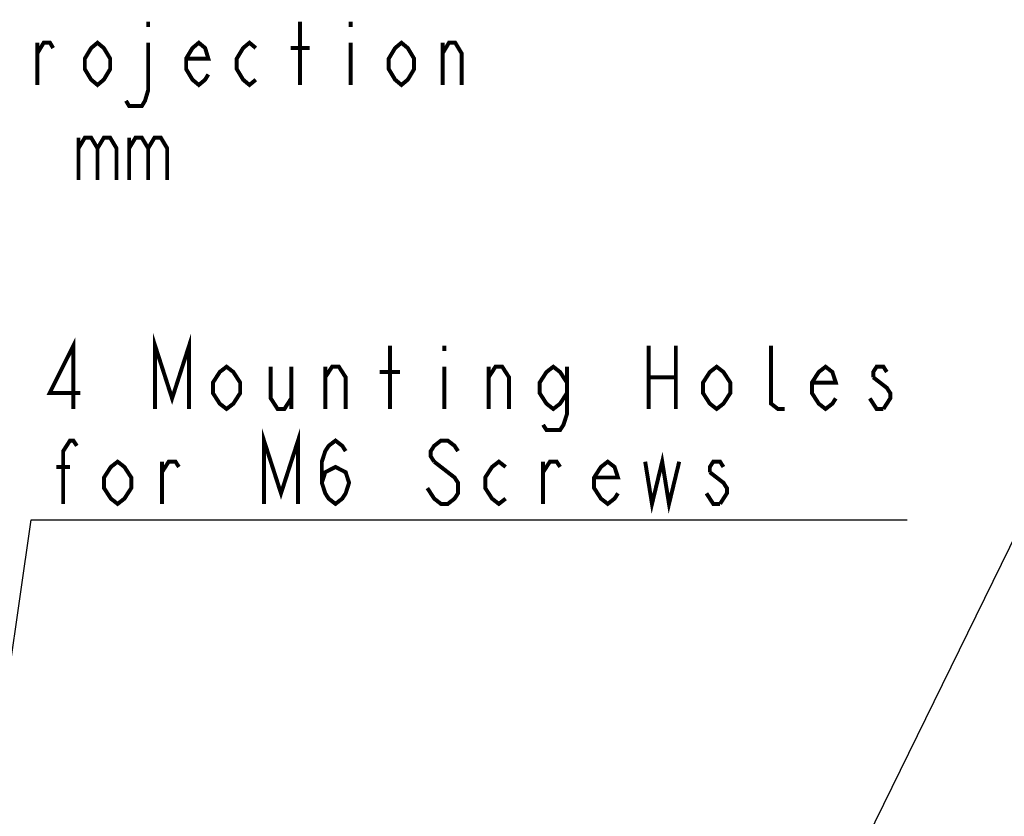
# Model space of a CAD drawing. Extents: x 28 to 410, y 33 to 287.
# Tile 14 of 41: x 61 to 111, y 235 to 275. Entities that reach past the tile are written whole.
import ezdxf

# ---------------------------------------------------------------- set-up
doc = ezdxf.new("R2010")
doc.units = 0
doc.header["$LTSCALE"] = 23.1
doc.layers.add('ALL_NOTE', color=7, linetype='CONTINUOUS')

msp = doc.modelspace()

# ---------------------------------------------------------------- linework, layer by layer
at = {"layer": 'ALL_NOTE', "color": 2, "linetype": 'CONTINUOUS'}
for p, q in [((99.498, 225.092), (111.937, 250.481)), ((58.551, 228.887), (61.585, 250.042)), ((61.585, 250.042), (61.835, 250.042)), ((61.835, 250.042), (105.867, 250.042))]:
    msp.add_line(p, q, dxfattribs=at)
at = {"layer": 'ALL_NOTE', "color": 2, "linetype": 'CONTINUOUS', "const_width": 0.2}
for points in [[(67.505, 275.223), (67.505, 274.956)], [(75.185, 272.023), (75.185, 275.223)], [(77.745, 275.223), (77.745, 274.956)], [(61.905, 273.623), (62.225, 274.156), (62.545, 274.156), (62.705, 273.889)], [(61.905, 272.023), (61.905, 274.156)], [(65.585, 272.823), (65.265, 272.289), (64.945, 272.023), (64.625, 272.289), (64.305, 272.823), (64.305, 273.356), (64.625, 273.889), (64.945, 274.156), (65.265, 273.889), (65.585, 273.356), (65.585, 272.823)], [(67.505, 274.156), (67.505, 271.756), (67.345, 271.223), (67.185, 270.956), (66.545, 270.956), (66.385, 271.223)], [(70.545, 272.556), (70.385, 272.289), (70.065, 272.023), (69.745, 272.289), (69.425, 272.823), (69.425, 273.356), (69.745, 273.889), (70.065, 274.156), (70.385, 273.889), (70.545, 273.356), (69.425, 273.356)], [(72.945, 272.289), (72.625, 272.023), (72.305, 272.289), (71.985, 272.823), (71.985, 273.356), (72.305, 273.889), (72.625, 274.156), (72.945, 273.889)], [(77.745, 274.156), (77.745, 272.023)], [(80.945, 272.823), (80.625, 272.289), (80.305, 272.023), (79.985, 272.289), (79.665, 272.823), (79.665, 273.356), (79.985, 273.889), (80.305, 274.156), (80.625, 273.889), (80.945, 273.356), (80.945, 272.823)], [(82.385, 273.623), (82.705, 274.156), (83.025, 274.156), (83.345, 273.623), (83.345, 272.023)], [(82.385, 272.023), (82.385, 274.156)], [(74.705, 273.889), (75.665, 273.889)], [(63.985, 268.823), (64.305, 269.356), (64.625, 269.356), (64.945, 268.823), (64.945, 267.223)], [(63.985, 269.356), (63.985, 267.223)], [(64.945, 268.823), (65.265, 269.356), (65.585, 269.356), (65.905, 268.823), (65.905, 267.223)], [(66.545, 268.823), (66.865, 269.356), (67.185, 269.356), (67.505, 268.823), (67.505, 267.223)], [(66.545, 269.356), (66.545, 267.223)], [(67.505, 268.823), (67.825, 269.356), (68.145, 269.356), (68.465, 268.823), (68.465, 267.223)], [(63.727, 255.642), (63.727, 258.842), (62.523, 256.442), (64.071, 256.442)], [(67.855, 255.642), (67.855, 258.842), (68.715, 256.176), (69.575, 258.842), (69.575, 255.642)], [(79.723, 255.642), (79.723, 258.842)], [(82.475, 258.842), (82.475, 258.576)], [(92.795, 258.842), (92.795, 255.642)], [(94.171, 258.842), (94.171, 255.642)], [(99.675, 255.642), (99.331, 255.642), (98.987, 255.909), (98.987, 258.842)], [(72.155, 256.442), (71.811, 255.909), (71.467, 255.642), (71.123, 255.909), (70.779, 256.442), (70.779, 256.976), (71.123, 257.509), (71.467, 257.776), (71.811, 257.509), (72.155, 256.976), (72.155, 256.442)], [(73.703, 257.776), (73.703, 256.176), (74.047, 255.642), (74.391, 255.642), (74.735, 256.176)], [(74.735, 257.776), (74.735, 255.642)], [(76.455, 257.242), (76.799, 257.776), (77.143, 257.776), (77.487, 257.242), (77.487, 255.642)], [(76.455, 255.642), (76.455, 257.776)], [(82.475, 257.776), (82.475, 255.642)], [(84.711, 257.242), (85.055, 257.776), (85.399, 257.776), (85.743, 257.242), (85.743, 255.642)], [(84.711, 255.642), (84.711, 257.776)], [(88.667, 256.442), (88.323, 255.909), (87.979, 255.642), (87.635, 255.909), (87.291, 256.442), (87.291, 256.976), (87.635, 257.509), (87.979, 257.776), (88.323, 257.509), (88.667, 256.976)], [(88.667, 257.776), (88.667, 255.376), (88.495, 254.842), (88.323, 254.576), (87.635, 254.576), (87.463, 254.842)], [(96.923, 256.442), (96.579, 255.909), (96.235, 255.642), (95.891, 255.909), (95.547, 256.442), (95.547, 256.976), (95.891, 257.509), (96.235, 257.776), (96.579, 257.509), (96.923, 256.976), (96.923, 256.442)], [(102.255, 256.176), (102.083, 255.909), (101.739, 255.642), (101.395, 255.909), (101.051, 256.442), (101.051, 256.976), (101.395, 257.509), (101.739, 257.776), (102.083, 257.509), (102.255, 256.976), (101.051, 256.976)], [(104.835, 257.509), (104.663, 257.776), (104.319, 257.776), (104.147, 257.509), (104.147, 257.242)], [(79.207, 257.509), (80.239, 257.509)], [(92.795, 257.242), (94.171, 257.242)], [(104.147, 257.242), (104.835, 256.709), (105.007, 256.442), (105.007, 256.176), (104.663, 255.642)], [(104.663, 255.642), (104.319, 255.642), (104.147, 255.909), (103.975, 256.176)], [(73.359, 250.842), (73.359, 254.042), (74.219, 251.376), (75.079, 254.042), (75.079, 250.842)], [(63.211, 250.842), (63.211, 253.509), (63.555, 254.042), (63.727, 254.042), (63.899, 253.776)], [(76.283, 251.909), (76.455, 252.442), (76.971, 252.709), (77.487, 252.442), (77.659, 251.909), (77.487, 251.376), (77.315, 251.109), (76.971, 250.842), (76.627, 251.109), (76.455, 251.376), (76.283, 251.909), (76.283, 252.976), (76.455, 253.509), (76.627, 253.776), (76.971, 254.042), (77.315, 253.776), (77.487, 253.509)], [(83.163, 253.509), (82.991, 253.776), (82.647, 254.042), (82.303, 254.042), (81.959, 253.776), (81.787, 253.509), (81.787, 253.242), (81.959, 252.976)], [(92.623, 252.976), (92.967, 250.842), (93.483, 252.976), (93.827, 250.842), (94.343, 252.976)], [(62.867, 252.709), (63.555, 252.709)], [(66.651, 251.642), (66.307, 251.109), (65.963, 250.842), (65.619, 251.109), (65.275, 251.642), (65.275, 252.176), (65.619, 252.709), (65.963, 252.976), (66.307, 252.709), (66.651, 252.176), (66.651, 251.642)], [(68.199, 252.442), (68.543, 252.976), (68.887, 252.976), (69.059, 252.709)], [(68.199, 250.842), (68.199, 252.976)], [(81.959, 252.976), (82.991, 252.176), (83.163, 251.909), (83.163, 251.376), (82.991, 251.109), (82.647, 250.842), (82.303, 250.842), (81.959, 251.109), (81.787, 251.376), (81.615, 251.642)], [(85.571, 251.109), (85.227, 250.842), (84.883, 251.109), (84.539, 251.642), (84.539, 252.176), (84.883, 252.709), (85.227, 252.976), (85.571, 252.709)], [(87.463, 252.442), (87.807, 252.976), (88.151, 252.976), (88.323, 252.709)], [(87.463, 250.842), (87.463, 252.976)], [(91.247, 251.376), (91.075, 251.109), (90.731, 250.842), (90.387, 251.109), (90.043, 251.642), (90.043, 252.176), (90.387, 252.709), (90.731, 252.976), (91.075, 252.709), (91.247, 252.176), (90.043, 252.176)], [(96.579, 252.709), (96.407, 252.976), (96.063, 252.976), (95.891, 252.709), (95.891, 252.442)], [(95.891, 252.442), (96.579, 251.909), (96.751, 251.642), (96.751, 251.376), (96.407, 250.842)], [(96.407, 250.842), (96.063, 250.842), (95.891, 251.109), (95.719, 251.376)]]:
    msp.add_lwpolyline(points, dxfattribs=at)

doc.saveas('drawing.dxf')
